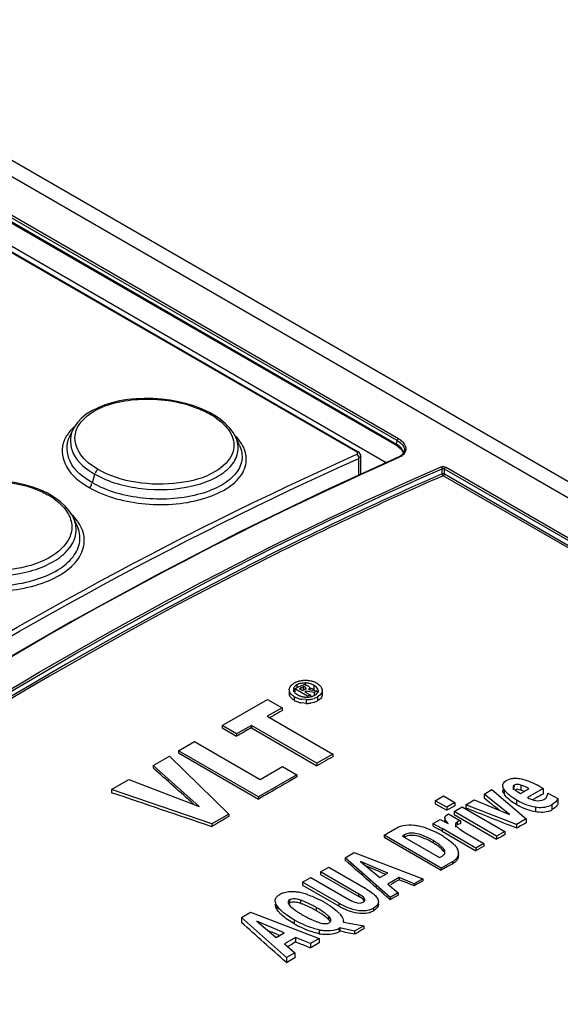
# Model space of a CAD drawing. Header units: inches. Extents: x 0 to 82.7, y 0 to 58.5.
# Tile 38 of 66: x 73.106 to 73.765, y 19.258 to 20.458. Entities that reach past the tile are written whole.
import ezdxf

# ---------------------------------------------------------------- set-up
doc = ezdxf.new("R2010")
doc.units = ezdxf.units.IN
doc.header["$LTSCALE"] = 4.547244
doc.header["$MEASUREMENT"] = 0
doc.layers.get('0').update_dxf_attribs({"linetype": 'CONTINUOUS'})

msp = doc.modelspace()

# ---------------------------------------------------------------- linework, layer by layer
at = {"color": 7, "linetype": 'CONTINUOUS'}
for p, q in [((70.9885, 21.4841), (76.6902, 18.1923)), ((71.007, 21.4934), (76.7088, 18.2016)), ((71.7625, 20.982), (73.5651, 19.9412)), ((73.5662, 19.9453), (71.7626, 20.9865)), ((73.5659, 19.9388), (71.7632, 20.9796)), ((73.5677, 19.9475), (71.7641, 20.9887)), ((71.7448, 20.9546), (73.5168, 19.9316)), ((71.7465, 20.9546), (73.5184, 19.9316)), ((73.5525, 19.9184), (71.7552, 20.9561)), ((73.3284, 19.9837), (73.3192, 19.9872)), ((73.3371, 19.9796), (73.3284, 19.9837)), ((73.3413, 19.9773), (73.3371, 19.9796)), ((73.3437, 19.9759), (73.3413, 19.9773)), ((73.3508, 19.971), (73.3437, 19.9759)), ((73.3456, 19.9728), (73.3515, 19.9682)), ((73.1703, 19.958), (73.1663, 19.9493)), ((73.3515, 19.9682), (73.3565, 19.9634)), ((73.3661, 19.9552), (73.362, 19.9607)), ((73.3693, 19.9496), (73.3661, 19.9552)), ((73.3739, 19.9395), (73.3693, 19.9496)), ((73.371, 19.9449), (73.3693, 19.9496)), ((73.5704, 19.9457), (73.5677, 19.9475)), ((73.5651, 19.9412), (73.5655, 19.9426)), ((73.5655, 19.9426), (73.5662, 19.9453)), ((73.5659, 19.9388), (73.5684, 19.9371)), ((73.5684, 19.9371), (73.5706, 19.9352)), ((73.5196, 19.9307), (73.5185, 19.9316)), ((73.5197, 19.9252), (73.5189, 19.9251)), ((73.5192, 19.9032), (73.5192, 19.9237)), ((73.5216, 19.9042), (73.5216, 19.9267)), ((73.5666, 19.9242), (73.5677, 19.9247)), ((73.5732, 19.9312), (73.5735, 19.9296)), ((73.5747, 19.9322), (73.5747, 19.9322)), ((73.6209, 19.9048), (73.6209, 19.9111)), ((73.6237, 19.9048), (73.6237, 19.9106)), ((76.4433, 18.2828), (73.6237, 19.9106)), ((76.4448, 18.285), (73.6252, 19.9128)), ((73.1946, 19.8939), (73.1974, 19.9045)), ((76.4354, 18.2784), (73.6221, 19.9026)), ((73.6237, 19.9048), (76.4384, 18.2798)), ((73.131, 19.8852), (73.1217, 19.8887)), ((73.1397, 19.8811), (73.131, 19.8852)), ((73.1438, 19.8789), (73.1397, 19.8811)), ((73.1488, 19.8758), (73.1438, 19.8789)), ((73.148, 19.8743), (73.1539, 19.8696)), ((73.1557, 19.8707), (73.1488, 19.8758)), ((73.1539, 19.8696), (73.1589, 19.8646)), ((73.1615, 19.8654), (73.1557, 19.8707)), ((73.1663, 19.8598), (73.1615, 19.8654)), ((73.176, 19.8416), (73.1716, 19.8511)), ((73.437, 19.6471), (73.438, 19.648)), ((73.438, 19.648), (73.4391, 19.6488)), ((73.4391, 19.6488), (73.4403, 19.6496)), ((73.4421, 19.6465), (73.4408, 19.6452)), ((73.4415, 19.6427), (73.4468, 19.6458)), ((73.4437, 19.6476), (73.4421, 19.6465)), ((73.4437, 19.6476), (73.4437, 19.644)), ((73.4503, 19.6473), (73.4521, 19.6476)), ((73.4539, 19.6499), (73.4539, 19.6476)), ((73.4646, 19.647), (73.4646, 19.6417)), ((73.4346, 19.6415), (73.4348, 19.6436)), ((73.4346, 19.6415), (73.4346, 19.6369)), ((73.4397, 19.6418), (73.4397, 19.6392)), ((73.4415, 19.6427), (73.4415, 19.6392)), ((73.4569, 19.6338), (73.4415, 19.6427)), ((73.4415, 19.638), (73.4437, 19.6362)), ((73.4492, 19.6441), (73.4472, 19.643)), ((73.4472, 19.643), (73.4508, 19.6408)), ((73.4514, 19.6451), (73.4492, 19.6441)), ((73.4492, 19.643), (73.4492, 19.6441)), ((73.4508, 19.6408), (73.4532, 19.6422)), ((73.4514, 19.6451), (73.4514, 19.6412)), ((73.4548, 19.6401), (73.4534, 19.6393)), ((73.4534, 19.6393), (73.46, 19.6355)), ((73.4538, 19.6448), (73.4538, 19.6435)), ((73.4547, 19.6435), (73.4547, 19.642)), ((73.4548, 19.6401), (73.4548, 19.639)), ((73.4647, 19.6383), (73.4548, 19.6401)), ((73.46, 19.6355), (73.4569, 19.6338)), ((73.4569, 19.6338), (73.4569, 19.6326)), ((73.4578, 19.642), (73.4683, 19.6403)), ((73.4592, 19.6441), (73.4592, 19.642)), ((73.46, 19.6355), (73.46, 19.6326)), ((73.46, 19.6329), (73.4626, 19.6336)), ((73.4626, 19.6336), (73.4656, 19.6349)), ((73.4683, 19.6403), (73.4647, 19.6383)), ((73.4647, 19.6383), (73.4647, 19.6344)), ((73.4656, 19.6349), (73.4673, 19.6361)), ((73.4673, 19.6361), (73.4683, 19.637)), ((73.4683, 19.6403), (73.4683, 19.639)), ((73.4683, 19.637), (73.469, 19.638)), ((73.469, 19.638), (73.4695, 19.6393)), ((73.4703, 19.6338), (73.469, 19.633)), ((73.4695, 19.6393), (73.4697, 19.6408)), ((73.4697, 19.6408), (73.4697, 19.6383)), ((73.4748, 19.6411), (73.4748, 19.6358)), ((73.3527, 19.598), (73.4081, 19.63)), ((73.4081, 19.63), (73.4257, 19.6198)), ((73.4373, 19.6313), (73.4365, 19.6322)), ((73.4407, 19.6332), (73.4407, 19.6288)), ((73.455, 19.6251), (73.4497, 19.6256)), ((73.455, 19.6297), (73.4498, 19.6301)), ((73.455, 19.6297), (73.455, 19.6251)), ((73.4648, 19.6263), (73.4602, 19.6254)), ((73.469, 19.633), (73.469, 19.6281)), ((73.4703, 19.6288), (73.469, 19.6281)), ((73.4723, 19.6304), (73.4703, 19.6288)), ((73.4731, 19.6312), (73.4723, 19.6304)), ((73.4257, 19.6198), (73.4077, 19.6094)), ((73.4157, 19.6104), (73.4107, 19.6077)), ((73.4257, 19.6198), (73.4257, 19.616)), ((73.3527, 19.598), (73.3527, 19.5952)), ((73.3703, 19.5878), (73.3527, 19.598)), ((73.3883, 19.5982), (73.3703, 19.5878)), ((73.3883, 19.5982), (73.3883, 19.5952)), ((73.4682, 19.5522), (73.3883, 19.5982)), ((73.4077, 19.6094), (73.4875, 19.5633)), ((73.3527, 19.5952), (73.3703, 19.5851)), ((73.3703, 19.5878), (73.3703, 19.5851)), ((73.3883, 19.5952), (73.4682, 19.5491)), ((73.2996, 19.5674), (73.319, 19.5785)), ((73.319, 19.5785), (73.3989, 19.5324)), ((73.2996, 19.5674), (73.2996, 19.5648)), ((73.3971, 19.5111), (73.2996, 19.5674)), ((73.2996, 19.5648), (73.3971, 19.5085)), ((73.4875, 19.5633), (73.4682, 19.5522)), ((73.4875, 19.5633), (73.4875, 19.5599)), ((73.2685, 19.5494), (73.2884, 19.5609)), ((73.2884, 19.5609), (73.3609, 19.4902)), ((73.4768, 19.5539), (73.4682, 19.5491)), ((73.4682, 19.5522), (73.4682, 19.5491)), ((73.2685, 19.5494), (73.2685, 19.5465)), ((73.3245, 19.4996), (73.2685, 19.5494)), ((73.4439, 19.5381), (73.3971, 19.5111)), ((73.3989, 19.5324), (73.4263, 19.5482)), ((73.4263, 19.5482), (73.4439, 19.5381)), ((73.4439, 19.5381), (73.4439, 19.5354)), ((73.2179, 19.5202), (73.2388, 19.5322)), ((73.2388, 19.5322), (73.3245, 19.4996)), ((73.4439, 19.5354), (73.4335, 19.5295)), ((73.6969, 19.5293), (73.6992, 19.531)), ((73.6992, 19.531), (73.7031, 19.5328)), ((73.7031, 19.5328), (73.7052, 19.5334)), ((73.7167, 19.5256), (73.7167, 19.5193)), ((73.7175, 19.533), (73.7229, 19.5316)), ((73.7229, 19.5316), (73.7267, 19.5302)), ((73.2179, 19.5202), (73.2179, 19.5162)), ((73.34, 19.4781), (73.2179, 19.5202)), ((73.672, 19.5145), (73.6816, 19.52)), ((73.672, 19.5145), (73.672, 19.5096)), ((73.7031, 19.4896), (73.672, 19.5145)), ((73.6816, 19.52), (73.7234, 19.4842)), ((73.6949, 19.5203), (73.6949, 19.5191)), ((73.6964, 19.5203), (73.6964, 19.5147)), ((73.7074, 19.523), (73.7074, 19.5199)), ((73.7088, 19.5255), (73.7088, 19.523)), ((73.7133, 19.5172), (73.7165, 19.5152)), ((73.7167, 19.5193), (73.715, 19.5199)), ((73.7165, 19.5152), (73.7267, 19.5211)), ((73.7442, 19.5213), (73.725, 19.5103)), ((73.7404, 19.5235), (73.7442, 19.5213)), ((73.7442, 19.5146), (73.742, 19.5135)), ((73.7442, 19.5213), (73.7442, 19.5146)), ((73.75, 19.5157), (73.7621, 19.509)), ((73.3971, 19.5111), (73.3971, 19.5085)), ((73.6126, 19.5065), (73.6224, 19.5122)), ((73.6126, 19.5065), (73.6126, 19.5028)), ((73.6265, 19.4985), (73.6126, 19.5065)), ((73.6126, 19.5028), (73.6265, 19.4948)), ((73.6224, 19.5122), (73.6363, 19.5041)), ((73.6363, 19.5041), (73.6265, 19.4985)), ((73.6363, 19.5041), (73.6363, 19.5001)), ((73.6498, 19.5016), (73.66, 19.5075)), ((73.6498, 19.5016), (73.6498, 19.4975)), ((73.7118, 19.4775), (73.6498, 19.5016)), ((73.66, 19.5075), (73.7031, 19.4896)), ((73.6996, 19.5107), (73.6974, 19.5133)), ((73.7114, 19.5019), (73.7067, 19.5048)), ((73.7114, 19.5074), (73.7114, 19.5019)), ((73.7356, 19.5101), (73.731, 19.5076)), ((73.7378, 19.5112), (73.7356, 19.5101)), ((73.7399, 19.5123), (73.7378, 19.5112)), ((73.742, 19.5135), (73.7399, 19.5123)), ((73.745, 19.508), (73.7472, 19.5097)), ((73.7621, 19.509), (73.7621, 19.5023)), ((73.3609, 19.4902), (73.34, 19.4781)), ((73.3609, 19.4902), (73.3609, 19.4872)), ((73.6258, 19.4886), (73.6274, 19.4896)), ((73.6265, 19.4985), (73.6265, 19.4948)), ((73.6276, 19.4954), (73.6265, 19.4948)), ((73.6274, 19.4896), (73.6288, 19.4904)), ((73.6352, 19.4995), (73.6276, 19.4954)), ((73.6288, 19.4904), (73.6434, 19.482)), ((73.6363, 19.5001), (73.6352, 19.4995)), ((73.6354, 19.4933), (73.6452, 19.499)), ((73.6354, 19.4933), (73.6354, 19.4896)), ((73.6874, 19.4633), (73.6354, 19.4933)), ((73.6354, 19.4896), (73.6874, 19.4596)), ((73.6452, 19.499), (73.6972, 19.469)), ((73.7347, 19.4985), (73.7347, 19.4929)), ((73.7547, 19.5014), (73.7547, 19.4952)), ((73.34, 19.4781), (73.34, 19.4748)), ((73.6098, 19.4785), (73.6187, 19.4837)), ((73.6098, 19.4754), (73.6098, 19.4785)), ((73.6145, 19.476), (73.611, 19.4779)), ((73.6187, 19.4837), (73.6284, 19.4785)), ((73.6242, 19.4856), (73.6244, 19.4811)), ((73.6244, 19.4846), (73.6242, 19.4856)), ((73.6244, 19.4811), (73.6243, 19.4822)), ((73.625, 19.4833), (73.6244, 19.4846)), ((73.6247, 19.4872), (73.6258, 19.4886)), ((73.626, 19.4817), (73.625, 19.4833)), ((73.626, 19.4817), (73.626, 19.4798)), ((73.6271, 19.4803), (73.626, 19.4817)), ((73.6284, 19.4785), (73.6271, 19.4803)), ((73.6374, 19.4778), (73.6374, 19.4744)), ((73.6394, 19.4805), (73.638, 19.4793)), ((73.6394, 19.4805), (73.6394, 19.477)), ((73.6434, 19.482), (73.6434, 19.4784)), ((73.7234, 19.4842), (73.7118, 19.4775)), ((73.7234, 19.4842), (73.7234, 19.4793)), ((73.5502, 19.4645), (73.5656, 19.4734)), ((73.6098, 19.4754), (73.6165, 19.4718)), ((73.6209, 19.4724), (73.6209, 19.4693)), ((73.662, 19.4487), (73.6209, 19.4724)), ((73.6209, 19.4693), (73.662, 19.4455)), ((73.6384, 19.4753), (73.6391, 19.4746)), ((73.6432, 19.4712), (73.6473, 19.4685)), ((73.6486, 19.4678), (73.6718, 19.4543)), ((73.6972, 19.469), (73.6874, 19.4633)), ((73.6972, 19.469), (73.6972, 19.465)), ((73.7118, 19.4775), (73.7118, 19.473)), ((73.7144, 19.4744), (73.7118, 19.473)), ((73.5502, 19.4645), (73.5502, 19.4619)), ((73.6198, 19.4243), (73.5502, 19.4645)), ((73.5502, 19.4619), (73.6198, 19.4217)), ((73.5751, 19.4648), (73.5725, 19.4633)), ((73.5725, 19.4633), (73.6178, 19.4372)), ((73.5751, 19.4621), (73.5751, 19.4648)), ((73.6098, 19.458), (73.6098, 19.4551)), ((73.6226, 19.4628), (73.6285, 19.4589)), ((73.6285, 19.4589), (73.6319, 19.4564)), ((73.6319, 19.4564), (73.6347, 19.4539)), ((73.6718, 19.4543), (73.662, 19.4487)), ((73.6718, 19.4543), (73.6718, 19.451)), ((73.6874, 19.4633), (73.6874, 19.4596)), ((73.6885, 19.4602), (73.6874, 19.4596)), ((73.5025, 19.437), (73.5137, 19.4434)), ((73.5137, 19.4434), (73.5972, 19.4113)), ((73.6229, 19.4475), (73.6229, 19.4446)), ((73.6236, 19.4436), (73.6229, 19.4446)), ((73.6242, 19.4424), (73.6244, 19.4437)), ((73.6394, 19.4478), (73.6399, 19.4467)), ((73.6407, 19.4395), (73.6407, 19.4424)), ((73.662, 19.4487), (73.662, 19.4455)), ((73.6631, 19.4461), (73.662, 19.4455)), ((73.6718, 19.451), (73.6631, 19.4461)), ((73.5025, 19.437), (73.5025, 19.4343)), ((73.5576, 19.3884), (73.5025, 19.437)), ((73.5214, 19.4325), (73.5451, 19.4127)), ((73.5548, 19.4183), (73.5214, 19.4325)), ((73.6178, 19.4372), (73.621, 19.439)), ((73.6339, 19.4325), (73.6198, 19.4243)), ((73.621, 19.439), (73.6231, 19.4407)), ((73.6339, 19.4297), (73.6308, 19.4279)), ((73.6339, 19.4297), (73.6339, 19.4325)), ((73.4725, 19.4196), (73.4827, 19.4255)), ((73.4725, 19.4196), (73.4725, 19.4166)), ((73.5195, 19.3925), (73.4725, 19.4196)), ((73.4827, 19.4255), (73.527, 19.3999)), ((73.5451, 19.4127), (73.5548, 19.4183)), ((73.5476, 19.4187), (73.5522, 19.4168)), ((73.6276, 19.4262), (73.6198, 19.4217)), ((73.6198, 19.4243), (73.6198, 19.4217)), ((73.6308, 19.4279), (73.6276, 19.4262)), ((73.4508, 19.4071), (73.4609, 19.413)), ((73.4508, 19.4071), (73.4508, 19.4036)), ((73.4952, 19.3815), (73.4508, 19.4071)), ((73.4609, 19.413), (73.5079, 19.3858)), ((73.4725, 19.4166), (73.5195, 19.3895)), ((73.5686, 19.4127), (73.5549, 19.4048)), ((73.5686, 19.4127), (73.5686, 19.4101)), ((73.5868, 19.4053), (73.5686, 19.4127)), ((73.5686, 19.4101), (73.5732, 19.4082)), ((73.5972, 19.4113), (73.5868, 19.4053)), ((73.5972, 19.4113), (73.5972, 19.4087)), ((73.4508, 19.4036), (73.4952, 19.378)), ((73.5372, 19.4037), (73.5392, 19.4018)), ((73.5549, 19.4048), (73.5675, 19.3941)), ((73.5675, 19.3941), (73.5576, 19.3884)), ((73.5675, 19.3941), (73.5675, 19.3914)), ((73.5868, 19.4053), (73.5868, 19.4027)), ((73.5879, 19.4034), (73.5868, 19.4027)), ((73.4187, 19.3885), (73.4201, 19.3902)), ((73.435, 19.3815), (73.4338, 19.3805)), ((73.435, 19.3857), (73.435, 19.3815)), ((73.4483, 19.3853), (73.4483, 19.3813)), ((73.4952, 19.378), (73.4952, 19.3815)), ((73.5195, 19.3895), (73.5195, 19.3925)), ((73.5432, 19.3802), (73.5432, 19.3832)), ((73.5515, 19.391), (73.5522, 19.3904)), ((73.5576, 19.3884), (73.5576, 19.3856)), ((73.5587, 19.3863), (73.5576, 19.3856)), ((73.5675, 19.3914), (73.5587, 19.3863)), ((73.3762, 19.364), (73.3874, 19.3705)), ((73.3874, 19.3705), (73.4709, 19.3384)), ((73.4195, 19.3786), (73.4195, 19.374)), ((73.4566, 19.378), (73.4503, 19.3806)), ((73.4672, 19.3764), (73.4672, 19.3725)), ((73.5373, 19.3755), (73.5373, 19.3724)), ((73.3762, 19.364), (73.3762, 19.358)), ((73.4313, 19.3155), (73.3762, 19.364)), ((73.3951, 19.3595), (73.4187, 19.3397)), ((73.4285, 19.3454), (73.3951, 19.3595)), ((73.4407, 19.3611), (73.4407, 19.3563)), ((73.4616, 19.3617), (73.4679, 19.3591)), ((73.481, 19.3569), (73.4833, 19.3578)), ((73.4825, 19.3655), (73.4825, 19.3615)), ((73.4843, 19.3595), (73.4825, 19.3615)), ((73.5007, 19.3583), (73.5255, 19.3541)), ((73.4709, 19.3489), (73.4709, 19.3443)), ((73.4962, 19.3516), (73.4952, 19.351)), ((73.4952, 19.351), (73.4952, 19.3468)), ((73.4962, 19.3474), (73.4952, 19.3468)), ((73.4962, 19.3516), (73.4962, 19.3474)), ((73.5142, 19.3476), (73.4962, 19.3516)), ((73.5255, 19.3541), (73.5142, 19.3476)), ((73.5142, 19.3476), (73.5142, 19.3436)), ((73.5255, 19.3541), (73.5255, 19.3504)), ((73.4187, 19.3397), (73.4285, 19.3454)), ((73.4202, 19.3433), (73.4229, 19.3421)), ((73.4423, 19.3398), (73.4286, 19.3319)), ((73.4423, 19.3398), (73.4423, 19.3343)), ((73.4605, 19.3323), (73.4423, 19.3398)), ((73.4423, 19.3343), (73.4458, 19.3328)), ((73.4709, 19.3384), (73.4605, 19.3323)), ((73.4709, 19.3384), (73.4709, 19.3334)), ((73.5155, 19.3443), (73.5142, 19.3436)), ((73.4286, 19.3319), (73.4412, 19.3212)), ((73.4605, 19.3323), (73.4605, 19.327)), ((73.4628, 19.3284), (73.4605, 19.327)), ((73.4709, 19.3334), (73.4628, 19.3284)), ((73.4306, 19.3095), (73.4313, 19.3088)), ((73.4412, 19.3212), (73.4313, 19.3155)), ((73.4313, 19.3155), (73.4313, 19.3088)), ((73.4346, 19.3109), (73.4313, 19.3088)), ((73.4412, 19.315), (73.4346, 19.3109)), ((73.4412, 19.3212), (73.4412, 19.315))]:
    msp.add_line(p, q, dxfattribs=at)
for points in [[(73.3192, 19.9872), (73.3095, 19.9903), (73.2995, 19.9927), (73.2892, 19.9946), (73.2787, 19.9959), (73.2682, 19.9967), (73.2578, 19.9968), (73.2475, 19.9964), (73.2375, 19.9953), (73.2277, 19.9937), (73.2184, 19.9915), (73.2096, 19.9888), (73.2014, 19.9855), (73.1938, 19.9817), (73.1871, 19.9774), (73.1813, 19.9726), (73.1764, 19.9675), (73.1725, 19.9621), (73.1704, 19.9581)], [(73.362, 19.9607), (73.3569, 19.9659), (73.3508, 19.971)], [(73.5662, 19.9453), (73.5662, 19.9455), (73.5663, 19.9458), (73.5664, 19.9461), (73.5666, 19.9464), (73.5668, 19.9467), (73.567, 19.9469), (73.5672, 19.9472), (73.5675, 19.9473), (73.5677, 19.9475)], [(73.5706, 19.9352), (73.5722, 19.9332), (73.5732, 19.9312)], [(73.5736, 19.9298), (73.5727, 19.9288), (73.5717, 19.9278), (73.5704, 19.9269), (73.569, 19.926), (73.5674, 19.9252), (73.4768, 19.8837)], [(73.5216, 19.9267), (73.5215, 19.9273), (73.5212, 19.9286), (73.5205, 19.9298), (73.5196, 19.9307)], [(73.5671, 19.925), (73.5673, 19.9251), (73.5676, 19.9251), (73.5678, 19.9251), (73.5681, 19.9249)], [(73.5747, 19.9322), (73.5747, 19.932), (73.5742, 19.9309), (73.5736, 19.9298)], [(73.6197, 19.9133), (73.6199, 19.9131), (73.6201, 19.9129), (73.6202, 19.9127), (73.6204, 19.9125), (73.6206, 19.9122), (73.6207, 19.9119), (73.6208, 19.9117), (73.6209, 19.9114), (73.6209, 19.9111)], [(73.6209, 19.9111), (73.6211, 19.9112), (73.6214, 19.9112), (73.6218, 19.9113), (73.6221, 19.9112), (73.6224, 19.9112), (73.6228, 19.9111), (73.6231, 19.911), (73.6234, 19.9108), (73.6237, 19.9106)], [(73.6237, 19.9106), (73.6237, 19.9109), (73.6238, 19.9112), (73.6239, 19.9115), (73.6241, 19.9118), (73.6243, 19.9121), (73.6245, 19.9123), (73.6247, 19.9125), (73.625, 19.9127), (73.6252, 19.9128)], [(73.624, 19.9047), (73.6237, 19.9048), (73.6235, 19.9049), (73.6231, 19.905), (73.6228, 19.905), (73.6224, 19.905), (73.622, 19.905), (73.6216, 19.905), (73.6212, 19.9049), (73.6209, 19.9048)], [(73.6223, 19.9025), (73.6221, 19.9026), (73.6219, 19.9028), (73.6217, 19.9029), (73.6216, 19.9031), (73.6215, 19.9032), (73.6214, 19.9034), (73.6212, 19.9036), (73.6211, 19.9039), (73.621, 19.9042), (73.6209, 19.9044), (73.6209, 19.9046), (73.6209, 19.9048)], [(73.6237, 19.9048), (73.6236, 19.9046), (73.6235, 19.9043), (73.6234, 19.904), (73.6233, 19.9037), (73.6231, 19.9035), (73.6229, 19.9032), (73.6227, 19.903), (73.6224, 19.9028), (73.6221, 19.9026)], [(73.1217, 19.8887), (73.1119, 19.8916), (73.1017, 19.8939), (73.0912, 19.8956), (73.0806, 19.8967), (73.07, 19.8971), (73.0594, 19.8968), (73.0489, 19.896), (73.0388, 19.8945), (73.029, 19.8924), (73.0196, 19.8897), (73.0109, 19.8865), (73.0028, 19.8827)], [(73.4768, 19.8837), (73.3744, 19.834), (73.2719, 19.7811), (73.1691, 19.7249), (73.0662, 19.6655), (72.9633, 19.603), (72.8605, 19.5374), (72.7578, 19.4687)], [(73.1716, 19.8511), (73.1701, 19.854), (73.1663, 19.8598)]]:
    msp.add_lwpolyline(points, dxfattribs=at)
for centre, radius, start, end in [((73.2931, 19.8979), 0.0915, 54.9764, 60.0686), ((73.1972, 19.93), 0.0403, 149.1015, 152.9054), ((73.3215, 19.905), 0.066, 42.7126, 45.039), ((73.3264, 19.9095), 0.0595, 38.2517, 42.7436), ((73.554, 19.9208), 0.0232, 56.7221, 61.5483), ((73.5549, 19.9221), 0.0217, 54.0836, 56.698), ((73.5676, 19.9341), 0.00739, 345.082, 0.6965), ((73.0977, 19.8033), 0.087, 54.6357, 60.0694), ((73.1337, 19.8161), 0.0528, 34.4491, 36.0889), ((73.4518, 19.6296), 0.023, 112.1012, 119.9694), ((73.4523, 19.6285), 0.0242, 108.4196, 112.1265), ((73.4526, 19.6274), 0.0254, 104.9255, 108.4186), ((73.4532, 19.6253), 0.0276, 98.3579, 104.8752), ((73.4536, 19.6224), 0.0305, 95.2755, 98.4066), ((73.4538, 19.62), 0.0329, 92.2628, 95.2748), ((73.4528, 19.6405), 0.00719, 82.226, 95.9521), ((73.454, 19.6173), 0.0356, 89.3789, 92.2625), ((73.4533, 19.6252), 0.0248, 85.8777, 88.7742), ((73.454, 19.6158), 0.0371, 86.637, 89.4179), ((73.4534, 19.6262), 0.0237, 82.8744, 85.8768), ((73.4541, 19.6186), 0.0343, 83.7262, 86.6364), ((73.4536, 19.6274), 0.0225, 76.6016, 82.8969), ((73.4545, 19.622), 0.0308, 77.6468, 83.7754), ((73.4537, 19.6282), 0.0217, 59.9932, 76.578), ((73.4551, 19.6246), 0.0282, 74.4089, 77.5951), ((73.4554, 19.6259), 0.0269, 71.0472, 74.4079), ((73.4559, 19.6273), 0.0254, 63.8205, 71.0737), ((73.4547, 19.6298), 0.0199, 56.619, 60.0626), ((73.4569, 19.6331), 0.0159, 52.6301, 56.628), ((73.4562, 19.628), 0.0246, 60.0035, 63.7926), ((73.4578, 19.6306), 0.0216, 55.9639, 60.0743), ((73.4419, 19.6416), 0.00733, 181.0358, 189.2608), ((73.4415, 19.637), 0.0069, 181.1016, 189.598), ((73.4548, 19.6527), 0.0199, 236.0525, 239.4612), ((73.4558, 19.6553), 0.0227, 240.5618, 247.0026), ((73.4556, 19.6547), 0.022, 247.0239, 256.7513), ((73.4675, 19.6409), 0.00724, 2.1272, 10.3531), ((73.4529, 19.6548), 0.0248, 240.4777, 243.3748), ((73.4533, 19.651), 0.0256, 240.474, 244.1013), ((73.4531, 19.6552), 0.0253, 243.3829, 247.8777), ((73.4537, 19.6518), 0.0264, 244.0979, 247.5911), ((73.4535, 19.6561), 0.0262, 247.8757, 251.3821), ((73.4541, 19.6527), 0.0274, 247.6185, 254.2684), ((73.454, 19.6577), 0.0279, 251.422, 257.8905), ((73.455, 19.6559), 0.0307, 254.248, 260.2342), ((73.4545, 19.6601), 0.0303, 257.8513, 260.9135), ((73.4557, 19.6552), 0.0225, 256.7532, 259.9129), ((73.4558, 19.6558), 0.0231, 259.9146, 262.9951), ((73.4559, 19.6566), 0.024, 262.9965, 265.9812), ((73.456, 19.6577), 0.0251, 265.9823, 268.8599), ((73.4553, 19.6674), 0.0377, 269.5006, 272.306), ((73.456, 19.6639), 0.0388, 268.5284, 271.2457), ((73.4554, 19.6638), 0.0341, 272.3063, 275.2672), ((73.456, 19.6607), 0.0356, 271.241, 274.0773), ((73.4557, 19.6609), 0.0312, 275.2681, 278.3693), ((73.4563, 19.6569), 0.0318, 274.0726, 277.1005), ((73.4561, 19.6584), 0.0287, 278.3711, 281.5593), ((73.4567, 19.6556), 0.0258, 281.5061, 288.2943), ((75.8388, 15.2246), 5.0108, 118.7891, 118.9202), ((75.8787, 15.1529), 5.0928, 119.2757, 119.5083), ((75.9363, 15.1466), 5.0472, 119.0248, 119.1643), ((75.989, 15.0533), 5.1543, 119.7227, 119.8559), ((73.6718, 19.4048), 0.1371, 59.9689, 61.8794), ((76.0071, 15.0218), 5.1906, 119.8561, 120.1876), ((73.7145, 19.5313), 0.0212, 211.3246, 215.8506), ((73.7142, 19.5258), 0.0209, 211.9505, 216.4559), ((73.7292, 19.5418), 0.0293, 228.2568, 237.1431), ((73.7017, 19.4752), 0.0466, 69.7053, 71.2283), ((73.7005, 19.472), 0.0501, 65.9991, 69.6746), ((73.7395, 19.5531), 0.0583, 233.4029, 235.8452), ((73.7588, 19.5896), 0.095, 239.9978, 240.9213), ((73.7603, 19.5867), 0.0979, 239.9933, 241.331), ((73.7404, 19.5382), 0.0319, 258.5297, 260.697), ((73.7577, 19.5819), 0.0924, 241.332, 242.7273), ((73.7419, 19.5235), 0.0255, 294.8937, 300.0082), ((73.7428, 19.5176), 0.0254, 292.9683, 297.9646), ((76.0737, 14.9085), 5.3221, 120.7912, 120.9076), ((76.0629, 14.9265), 5.3011, 120.6453, 120.7912), ((73.5691, 19.3966), 0.0915, 62.7716, 63.6004), ((76.0751, 15.1259), 4.948, 118.3776, 118.4964), ((73.5528, 19.3489), 0.1336, 62.5678, 63.517), ((73.5461, 19.336), 0.1482, 60.7962, 62.5533), ((73.478, 19.2272), 0.2838, 60.3853, 61.2472), ((73.4443, 19.1643), 0.3524, 60.1694, 60.7611), ((73.4109, 19.1087), 0.42, 59.9909, 60.4095), ((73.3945, 19.077), 0.4529, 59.9986, 60.1852), ((73.658, 19.4882), 0.0224, 241.65, 245.4946), ((73.5658, 19.3793), 0.0877, 58.3706, 59.8797), ((73.5384, 19.3222), 0.1639, 59.9961, 60.8116), ((73.5568, 19.354), 0.1272, 58.8482, 60.0137), ((73.6111, 19.4294), 0.034, 43.0469, 45.9723), ((76.0997, 15.0807), 4.9994, 118.7227, 118.8363), ((73.6297, 19.4428), 0.0109, 14.7551, 20.9617), ((76.196, 14.8923), 5.2263, 120.1807, 120.3156), ((76.1976, 14.9072), 5.1986, 120.0135, 120.132), ((73.4351, 19.3719), 0.0237, 109.2971, 119.9201), ((73.4348, 19.3371), 0.0589, 77.7153, 79.7009), ((73.4297, 19.3138), 0.0827, 75.4208, 77.7206), ((73.4278, 19.3067), 0.0901, 71.0201, 75.387), ((73.4723, 19.3071), 0.1077, 58.3834, 59.475), ((73.4122, 19.2697), 0.1303, 61.6152, 63.3237), ((73.4075, 19.2611), 0.1402, 59.9907, 61.6155), ((73.5489, 19.4746), 0.1075, 239.9942, 241.1091), ((73.4538, 19.3982), 0.0421, 222.1425, 225.8739), ((73.4962, 19.4487), 0.0932, 235.3831, 236.7206), ((73.508, 19.4667), 0.1147, 236.7558, 239.0539), ((73.4255, 19.3127), 0.0722, 69.939, 71.6768), ((73.3949, 19.2473), 0.1445, 59.0452, 60.0128), ((73.4094, 19.2713), 0.1165, 56.8089, 59.084), ((73.4562, 19.3317), 0.0542, 46.8943, 49.1007), ((73.4609, 19.3367), 0.0473, 44.4519, 46.8967), ((73.4684, 19.3441), 0.0368, 41.5014, 44.4734), ((73.5478, 19.4691), 0.1052, 239.9899, 241.2725), ((73.5455, 19.4683), 0.1003, 241.1087, 242.2829), ((73.542, 19.4585), 0.0931, 241.2509, 244.064), ((73.5244, 19.3942), 0.0254, 286.7286, 290.1574), ((73.5246, 19.3938), 0.0249, 290.194, 300.7846), ((73.525, 19.3969), 0.0247, 290.5355, 300.0053), ((73.5254, 19.3925), 0.0233, 300.7154, 303.9713), ((73.4588, 19.4033), 0.0492, 225.8232, 227.5763), ((73.5207, 19.4878), 0.1393, 239.0131, 240.0106), ((73.5061, 19.4588), 0.1068, 244.7372, 245.4182), ((73.4948, 19.4315), 0.0773, 249.6469, 251.3108), ((73.4222, 19.2909), 0.0931, 55.4315, 56.7775), ((73.4918, 19.3587), 0.00885, 357.4457, 4.8867), ((73.5055, 19.4684), 0.1294, 239.9539, 243.4204), ((73.4837, 19.4073), 0.0598, 257.6175, 259.5649), ((73.4831, 19.3733), 0.0254, 288.3464, 298.4132), ((73.4825, 19.369), 0.0256, 289.7102, 299.7463), ((76.2992, 14.7508), 5.3712, 121.0908, 121.2161), ((76.3269, 14.6747), 5.4802, 121.7608, 121.8781), ((73.4828, 19.401), 0.0579, 258.2114, 260.2164)]:
    msp.add_arc(centre, radius, start, end, dxfattribs=at)
for centre, major_axis, ratio, start_param, end_param in [((73.0809, 15.2157), (11.5187, -2.5417), 0.373157, 1.619912, 1.620167), ((73.099, 15.2052), (14.2023, -13.3446), 0.170129, 1.714065, 1.717524), ((73.6956, 14.8608), (19.2104, -6.9472), 0.207386, 1.664116, 1.670456), ((74.3234, 14.4984), (20.0461, -16.5325), 0.134195, 1.712401, 1.713324), ((73.0134, 15.2547), (23.8851, -9.5994), 0.162272, 1.606738, 1.609331), ((73.4024, 15.0301), (14.6695, -13.5947), 0.166702, 1.714993, 1.71733), ((73.6763, 14.8719), (29.1132, -12.5753), 0.130249, 1.631412, 1.632094), ((73.6654, 14.8783), (26.4743, -11.0719), 0.144692, 1.634199, 1.634711), ((73.4024, 15.0301), (14.6695, -13.5947), 0.166702, 1.714027, 1.714853), ((73.4024, 15.0301), (14.6695, -13.5947), 0.166702, 1.713615, 1.713979), ((72.7942, 15.3813), (14.6695, -13.5947), 0.166702, 1.681186, 1.684853), ((74.4967, 14.3983), (29.1132, -12.5753), 0.13025, 1.663924, 1.664314), ((73.8325, 14.7818), (12.6168, -3.1879), 0.335899, 1.680601, 1.682023), ((74.4002, 14.454), (26.4742, -11.0719), 0.144692, 1.666672, 1.667225)]:
    msp.add_ellipse(centre, major_axis=major_axis, ratio=ratio, start_param=start_param, end_param=end_param, dxfattribs=at)
for points, knots in [([(73.1893, 19.9764), (73.2062, 19.9893), (73.2539, 20), (73.3001, 19.9937), (73.3229, 19.9847)], [0, 0, 0, 0, 0.465496, 1, 1, 1, 1]), ([(73.3387, 19.9772), (73.3392, 19.9774), (73.34, 19.9776), (73.3409, 19.9774), (73.3413, 19.9772)], [0, 0, 0, 0, 0.529872, 1, 1, 1, 1]), ([(73.1703, 19.958), (73.1664, 19.9495), (73.1682, 19.9246), (73.1869, 19.9106), (73.1974, 19.9045)], [0, 0, 0, 0, 0.436274, 1, 1, 1, 1]), ([(73.1946, 19.8939), (73.1837, 19.9002), (73.1642, 19.9146), (73.1622, 19.9405), (73.1663, 19.9493)], [0, 0, 0, 0, 0.56489, 1, 1, 1, 1]), ([(73.2016, 19.9101), (73.1931, 19.915), (73.1787, 19.9258), (73.1726, 19.9438), (73.1734, 19.9514)], [0, 0, 0, 0, 0.562645, 1, 1, 1, 1]), ([(73.1904, 19.8883), (73.2111, 19.8763), (73.2599, 19.8643), (73.3199, 19.8688), (73.3597, 19.8862), (73.379, 19.9038), (73.3846, 19.927), (73.3776, 19.9405), (73.3731, 19.9463)], [0, 0, 0, 0, 0.294947, 0.599335, 0.725296, 0.825608, 0.909447, 1, 1, 1, 1]), ([(73.1589, 19.9422), (73.1562, 19.933), (73.1609, 19.9085), (73.1796, 19.8945), (73.1904, 19.8883)], [0, 0, 0, 0, 0.435508, 1, 1, 1, 1]), ([(73.3739, 19.9395), (73.3765, 19.9339), (73.3788, 19.9207), (73.3685, 19.9019), (73.3486, 19.8879), (73.3109, 19.8743), (73.2566, 19.8718), (73.2131, 19.8832), (73.1946, 19.8939)], [0, 0, 0, 0, 0.082974, 0.16927, 0.275902, 0.406291, 0.710267, 1, 1, 1, 1]), ([(73.1974, 19.9045), (73.2145, 19.8947), (73.2549, 19.8838), (73.3055, 19.8856), (73.3415, 19.8976), (73.3611, 19.9101), (73.3727, 19.9268), (73.3726, 19.9395), (73.371, 19.9449)], [0, 0, 0, 0, 0.284941, 0.586594, 0.718744, 0.828948, 0.918376, 1, 1, 1, 1]), ([(73.566, 19.939), (73.5657, 19.9392), (73.5651, 19.9399), (73.565, 19.9408), (73.5651, 19.9412)], [0, 0, 0, 0, 0.467127, 1, 1, 1, 1]), ([(73.5737, 19.9299), (73.5736, 19.9305), (73.5734, 19.9319), (73.573, 19.9332), (73.5727, 19.9338)], [0, 0, 0, 0, 0.492878, 1, 1, 1, 1]), ([(73.5736, 19.9284), (73.5754, 19.93), (73.5783, 19.9348), (73.5761, 19.9398), (73.5746, 19.9418)], [0, 0, 0, 0, 0.497521, 1, 1, 1, 1]), ([(73.5739, 19.9381), (73.5742, 19.9375), (73.5748, 19.9362), (73.575, 19.9348), (73.575, 19.9342)], [0, 0, 0, 0, 0.515807, 1, 1, 1, 1]), ([(72.6476, 19.4269), (72.7188, 19.4772), (72.9963, 19.6646), (73.2908, 19.8275), (73.5168, 19.9287)], [0, 0, 0, 0, 0.260503, 1, 1, 1, 1]), ([(72.6507, 19.4223), (72.7219, 19.4726), (72.9991, 19.6598), (73.2934, 19.8226), (73.5192, 19.9237)], [0, 0, 0, 0, 0.260503, 1, 1, 1, 1]), ([(72.6674, 19.4049), (72.7411, 19.4573), (73.0277, 19.6519), (73.3325, 19.8204), (73.5666, 19.9242)], [0, 0, 0, 0, 0.260858, 1, 1, 1, 1]), ([(73.366, 19.9319), (73.3628, 19.9214), (73.3411, 19.9021), (73.2984, 19.8913), (73.2487, 19.8919), (73.2156, 19.902), (73.2016, 19.9101)], [0, 0, 0, 0, 0.181987, 0.436874, 0.729703, 1, 1, 1, 1]), ([(73.5184, 19.9316), (73.5182, 19.9317), (73.5176, 19.9319), (73.5171, 19.9317), (73.5168, 19.9316)], [0, 0, 0, 0, 0.443701, 1, 1, 1, 1]), ([(73.5168, 19.9316), (73.5173, 19.9313), (73.5182, 19.9301), (73.5173, 19.9289), (73.5168, 19.9287)], [0, 0, 0, 0, 0.515344, 1, 1, 1, 1]), ([(73.522, 19.9267), (73.522, 19.9263), (73.5214, 19.9253), (73.5203, 19.9253), (73.5197, 19.9252)], [0, 0, 0, 0, 0.360215, 1, 1, 1, 1]), ([(73.5747, 19.9322), (73.5746, 19.9317), (73.5743, 19.9308), (73.5738, 19.93), (73.5735, 19.9296)], [0, 0, 0, 0, 0.489021, 1, 1, 1, 1]), ([(72.683, 19.3725), (72.7596, 19.4274), (73.0576, 19.6309), (73.3754, 19.8064), (73.6196, 19.9133)], [0, 0, 0, 0, 0.261316, 1, 1, 1, 1]), ([(72.6845, 19.3704), (72.7611, 19.4254), (73.059, 19.6288), (73.3767, 19.8042), (73.6209, 19.9111)], [0, 0, 0, 0, 0.261312, 1, 1, 1, 1]), ([(73.6209, 19.9048), (73.5423, 19.8704), (73.2175, 19.7165), (72.9106, 19.526), (72.6883, 19.3667)], [0, 0, 0, 0, 0.238823, 1, 1, 1, 1]), ([(73.6221, 19.9026), (73.5436, 19.8683), (73.2193, 19.7146), (72.9128, 19.5243), (72.6907, 19.3653)], [0, 0, 0, 0, 0.238827, 1, 1, 1, 1]), ([(73.0036, 19.8813), (73.0212, 19.891), (73.0632, 19.8996), (73.1051, 19.8938), (73.125, 19.8863)], [0, 0, 0, 0, 0.485311, 1, 1, 1, 1]), ([(73.141, 19.8787), (73.1416, 19.879), (73.1424, 19.8794), (73.1437, 19.8793), (73.1439, 19.879)], [0, 0, 0, 0, 0.580537, 1, 1, 1, 1]), ([(72.9929, 19.7813), (73.0134, 19.7698), (73.0616, 19.7582), (73.121, 19.7647), (73.1608, 19.7834), (73.1802, 19.802), (73.1872, 19.8254), (73.1814, 19.8399), (73.1773, 19.846)], [0, 0, 0, 0, 0.287691, 0.588581, 0.716873, 0.821557, 0.909612, 1, 1, 1, 1]), ([(72.9969, 19.7867), (73.0153, 19.7761), (73.0594, 19.7653), (73.1139, 19.7701), (73.1516, 19.7859), (73.1713, 19.8016), (73.1811, 19.8218), (73.1787, 19.8357), (73.1759, 19.8416)], [0, 0, 0, 0, 0.283892, 0.584119, 0.714869, 0.823777, 0.913897, 1, 1, 1, 1]), ([(72.9999, 19.7981), (73.0169, 19.7883), (73.0574, 19.778), (73.108, 19.7814), (73.1439, 19.795), (73.1635, 19.8088), (73.1751, 19.8265), (73.1752, 19.8397), (73.1736, 19.8455)], [0, 0, 0, 0, 0.27935, 0.577306, 0.709904, 0.822349, 0.915331, 1, 1, 1, 1]), ([(73.1683, 19.8317), (73.1651, 19.8207), (73.1439, 19.7999), (73.1009, 19.7868), (73.0511, 19.7858), (73.0178, 19.7955), (73.0039, 19.8036)], [0, 0, 0, 0, 0.188721, 0.444814, 0.734188, 1, 1, 1, 1]), ([(73.4348, 19.6436), (73.435, 19.6442), (73.4356, 19.6455), (73.4365, 19.6466), (73.437, 19.6471)], [0, 0, 0, 0, 0.477103, 1, 1, 1, 1]), ([(73.4468, 19.6458), (73.4474, 19.6461), (73.4485, 19.6467), (73.4497, 19.6471), (73.4503, 19.6473)], [0, 0, 0, 0, 0.520978, 1, 1, 1, 1]), ([(73.4538, 19.6476), (73.4544, 19.6475), (73.4555, 19.6472), (73.4566, 19.6467), (73.4572, 19.6464)], [0, 0, 0, 0, 0.479611, 1, 1, 1, 1]), ([(73.4572, 19.6464), (73.4577, 19.6461), (73.4586, 19.6455), (73.4592, 19.6445), (73.4592, 19.6441)], [0, 0, 0, 0, 0.610842, 1, 1, 1, 1]), ([(73.4365, 19.6322), (73.436, 19.6327), (73.4352, 19.6339), (73.4348, 19.6352), (73.4347, 19.6359)], [0, 0, 0, 0, 0.521482, 1, 1, 1, 1]), ([(73.4408, 19.6452), (73.4404, 19.6447), (73.4398, 19.6436), (73.4397, 19.6424), (73.4397, 19.6418)], [0, 0, 0, 0, 0.510274, 1, 1, 1, 1]), ([(73.4397, 19.6418), (73.4397, 19.6411), (73.4401, 19.6397), (73.441, 19.6386), (73.4415, 19.638)], [0, 0, 0, 0, 0.471658, 1, 1, 1, 1]), ([(73.4538, 19.6448), (73.4534, 19.645), (73.4526, 19.6453), (73.4518, 19.6452), (73.4514, 19.6451)], [0, 0, 0, 0, 0.501437, 1, 1, 1, 1]), ([(73.4532, 19.6422), (73.4535, 19.6424), (73.4541, 19.6427), (73.4546, 19.6432), (73.4547, 19.6435)], [0, 0, 0, 0, 0.591178, 1, 1, 1, 1]), ([(73.4547, 19.6435), (73.4548, 19.6437), (73.4546, 19.6444), (73.4541, 19.6446), (73.4538, 19.6448)], [0, 0, 0, 0, 0.369532, 1, 1, 1, 1]), ([(73.4592, 19.6441), (73.4591, 19.6437), (73.4588, 19.6429), (73.4582, 19.6423), (73.4578, 19.642)], [0, 0, 0, 0, 0.44306, 1, 1, 1, 1]), ([(73.4407, 19.6288), (73.4401, 19.6291), (73.4389, 19.6299), (73.4378, 19.6308), (73.4373, 19.6313)], [0, 0, 0, 0, 0.517576, 1, 1, 1, 1]), ([(73.7114, 19.5074), (73.7098, 19.5083), (73.7047, 19.5115), (73.6999, 19.5154), (73.6974, 19.5189)], [0, 0, 0, 0, 0.292357, 1, 1, 1, 1]), ([(73.7088, 19.5255), (73.7083, 19.5252), (73.7074, 19.5246), (73.7073, 19.5234), (73.7074, 19.523)], [0, 0, 0, 0, 0.56192, 1, 1, 1, 1]), ([(73.7074, 19.523), (73.7076, 19.5224), (73.7083, 19.5213), (73.7092, 19.5204), (73.7097, 19.5199)], [0, 0, 0, 0, 0.45241, 1, 1, 1, 1]), ([(73.715, 19.5199), (73.7142, 19.5202), (73.7129, 19.5207), (73.7113, 19.5201), (73.711, 19.5196)], [0, 0, 0, 0, 0.568453, 1, 1, 1, 1]), ([(73.7487, 19.5117), (73.749, 19.5123), (73.7496, 19.5136), (73.7499, 19.515), (73.75, 19.5157)], [0, 0, 0, 0, 0.525496, 1, 1, 1, 1]), ([(73.7472, 19.5097), (73.7475, 19.51), (73.748, 19.5106), (73.7485, 19.5113), (73.7487, 19.5117)], [0, 0, 0, 0, 0.514409, 1, 1, 1, 1]), ([(73.762, 19.5023), (73.7617, 19.5016), (73.761, 19.5004), (73.7601, 19.4993), (73.7595, 19.4988)], [0, 0, 0, 0, 0.483614, 1, 1, 1, 1]), ([(73.6242, 19.4856), (73.6242, 19.4859), (73.6243, 19.4864), (73.6245, 19.487), (73.6247, 19.4872)], [0, 0, 0, 0, 0.492, 1, 1, 1, 1]), ([(73.638, 19.4793), (73.6378, 19.4791), (73.6374, 19.4786), (73.6373, 19.4781), (73.6374, 19.4778)], [0, 0, 0, 0, 0.525838, 1, 1, 1, 1]), ([(73.6374, 19.4778), (73.6374, 19.4774), (73.6376, 19.4765), (73.6381, 19.4757), (73.6384, 19.4753)], [0, 0, 0, 0, 0.457141, 1, 1, 1, 1]), ([(73.6434, 19.482), (73.6427, 19.4819), (73.6413, 19.4814), (73.6401, 19.4808), (73.6394, 19.4805)], [0, 0, 0, 0, 0.493119, 1, 1, 1, 1]), ([(73.6434, 19.4784), (73.6427, 19.4783), (73.6413, 19.4779), (73.64, 19.4773), (73.6394, 19.477)], [0, 0, 0, 0, 0.519465, 1, 1, 1, 1]), ([(73.57, 19.4753), (73.5711, 19.4757), (73.5766, 19.4771), (73.5824, 19.477), (73.5868, 19.4767)], [0, 0, 0, 0, 0.218386, 1, 1, 1, 1]), ([(73.6098, 19.458), (73.6064, 19.46), (73.5961, 19.4654), (73.5821, 19.4688), (73.5751, 19.4648)], [0, 0, 0, 0, 0.333587, 1, 1, 1, 1]), ([(73.5868, 19.4767), (73.5887, 19.4765), (73.5976, 19.475), (73.6061, 19.4716), (73.6124, 19.4684)], [0, 0, 0, 0, 0.214973, 1, 1, 1, 1]), ([(73.6229, 19.4475), (73.6223, 19.4484), (73.6185, 19.4526), (73.6137, 19.4557), (73.6098, 19.458)], [0, 0, 0, 0, 0.198002, 1, 1, 1, 1]), ([(73.6244, 19.4437), (73.6244, 19.4443), (73.6241, 19.4457), (73.6234, 19.4469), (73.6229, 19.4475)], [0, 0, 0, 0, 0.452336, 1, 1, 1, 1]), ([(73.6231, 19.4407), (73.6233, 19.4409), (73.6238, 19.4415), (73.6241, 19.4421), (73.6242, 19.4424)], [0, 0, 0, 0, 0.520011, 1, 1, 1, 1]), ([(73.6407, 19.4424), (73.6407, 19.4395), (73.6384, 19.4353), (73.635, 19.4331), (73.6339, 19.4325)], [0, 0, 0, 0, 0.705248, 1, 1, 1, 1]), ([(73.6403, 19.4455), (73.6404, 19.445), (73.6406, 19.444), (73.6407, 19.4429), (73.6407, 19.4424)], [0, 0, 0, 0, 0.514508, 1, 1, 1, 1]), ([(73.6399, 19.4356), (73.6396, 19.4351), (73.639, 19.4339), (73.6381, 19.4329), (73.6376, 19.4325)], [0, 0, 0, 0, 0.481432, 1, 1, 1, 1]), ([(73.6407, 19.4395), (73.6407, 19.4389), (73.6406, 19.4375), (73.6402, 19.4362), (73.6399, 19.4356)], [0, 0, 0, 0, 0.492699, 1, 1, 1, 1]), ([(73.4273, 19.3943), (73.4314, 19.3957), (73.4377, 19.3962), (73.4437, 19.3954), (73.4453, 19.3951)], [0, 0, 0, 0, 0.720905, 1, 1, 1, 1]), ([(73.5363, 19.3935), (73.5374, 19.3927), (73.5404, 19.3899), (73.5432, 19.386), (73.5432, 19.3832)], [0, 0, 0, 0, 0.325609, 1, 1, 1, 1]), ([(73.4174, 19.3845), (73.4174, 19.3852), (73.4177, 19.3866), (73.4183, 19.3879), (73.4187, 19.3885)], [0, 0, 0, 0, 0.492135, 1, 1, 1, 1]), ([(73.4201, 19.3902), (73.4206, 19.3906), (73.4216, 19.3914), (73.4227, 19.3921), (73.4233, 19.3925)], [0, 0, 0, 0, 0.473432, 1, 1, 1, 1]), ([(73.435, 19.3857), (73.4344, 19.3854), (73.4334, 19.3846), (73.433, 19.3834), (73.433, 19.3828)], [0, 0, 0, 0, 0.548127, 1, 1, 1, 1]), ([(73.4483, 19.3853), (73.4469, 19.3857), (73.4427, 19.387), (73.4376, 19.3872), (73.435, 19.3857)], [0, 0, 0, 0, 0.318383, 1, 1, 1, 1]), ([(73.4672, 19.3764), (73.4655, 19.3774), (73.4594, 19.3808), (73.453, 19.3837), (73.4483, 19.3853)], [0, 0, 0, 0, 0.274185, 1, 1, 1, 1]), ([(73.4776, 19.3824), (73.479, 19.3816), (73.4839, 19.3787), (73.4886, 19.3754), (73.4917, 19.3727)], [0, 0, 0, 0, 0.276512, 1, 1, 1, 1]), ([(73.5079, 19.3858), (73.5096, 19.3849), (73.5146, 19.3822), (73.5214, 19.3808), (73.5248, 19.3828)], [0, 0, 0, 0, 0.330172, 1, 1, 1, 1]), ([(73.5268, 19.3854), (73.5268, 19.386), (73.5255, 19.3893), (73.5221, 19.391), (73.5195, 19.3925)], [0, 0, 0, 0, 0.153106, 1, 1, 1, 1]), ([(73.5248, 19.3828), (73.5254, 19.3831), (73.5264, 19.3838), (73.5268, 19.3849), (73.5268, 19.3854)], [0, 0, 0, 0, 0.566648, 1, 1, 1, 1]), ([(73.5432, 19.3832), (73.5432, 19.381), (73.541, 19.3778), (73.5382, 19.3761), (73.5373, 19.3755)], [0, 0, 0, 0, 0.685552, 1, 1, 1, 1]), ([(73.4407, 19.3611), (73.4382, 19.3625), (73.4305, 19.3674), (73.423, 19.3733), (73.4195, 19.3786)], [0, 0, 0, 0, 0.308138, 1, 1, 1, 1]), ([(73.4825, 19.3655), (73.4816, 19.3664), (73.4769, 19.3706), (73.4715, 19.3739), (73.4672, 19.3764)], [0, 0, 0, 0, 0.202333, 1, 1, 1, 1]), ([(73.5337, 19.3738), (73.5313, 19.3729), (73.5194, 19.3705), (73.5072, 19.3751), (73.4988, 19.3795)], [0, 0, 0, 0, 0.209871, 1, 1, 1, 1]), ([(73.5318, 19.3699), (73.5291, 19.3692), (73.5186, 19.3678), (73.5082, 19.3714), (73.5013, 19.3748)], [0, 0, 0, 0, 0.262016, 1, 1, 1, 1]), ([(73.4709, 19.3489), (73.4684, 19.3495), (73.4579, 19.3523), (73.4479, 19.357), (73.4407, 19.3611)], [0, 0, 0, 0, 0.233708, 1, 1, 1, 1]), ([(73.47, 19.3583), (73.4711, 19.3579), (73.4746, 19.3569), (73.4784, 19.3564), (73.481, 19.3569)], [0, 0, 0, 0, 0.303096, 1, 1, 1, 1]), ([(73.4833, 19.3578), (73.4839, 19.3581), (73.4849, 19.3589), (73.4853, 19.3601), (73.4853, 19.3607)], [0, 0, 0, 0, 0.546636, 1, 1, 1, 1]), ([(73.496, 19.3685), (73.4967, 19.3677), (73.4988, 19.3651), (73.5004, 19.3618), (73.5006, 19.3594)], [0, 0, 0, 0, 0.298895, 1, 1, 1, 1]), ([(73.4911, 19.3492), (73.4869, 19.3478), (73.4806, 19.3474), (73.4746, 19.3482), (73.4729, 19.3485)], [0, 0, 0, 0, 0.721203, 1, 1, 1, 1])]:
    msp.add_open_spline(points, degree=3, knots=knots, dxfattribs=at)
for points in [[(73.3229, 19.9847), (73.3283, 19.9826), (73.3337, 19.9801), (73.3387, 19.9772)], [(73.18, 19.9671), (73.1826, 19.9706), (73.1858, 19.9737), (73.1893, 19.9764)], [(73.1724, 19.9621), (73.1686, 19.9588), (73.1653, 19.9549), (73.1627, 19.9506)], [(73.1734, 19.9514), (73.174, 19.957), (73.1765, 19.9626), (73.18, 19.9671)], [(73.3565, 19.9634), (73.3594, 19.9603), (73.3619, 19.9569), (73.3638, 19.9531)], [(73.1614, 19.9483), (73.1604, 19.9463), (73.1596, 19.9443), (73.1589, 19.9422)], [(73.3638, 19.9531), (73.3655, 19.9498), (73.3666, 19.9461), (73.367, 19.9425)], [(73.5746, 19.9418), (73.5734, 19.9433), (73.572, 19.9446), (73.5704, 19.9457)], [(73.367, 19.9425), (73.3673, 19.9389), (73.367, 19.9353), (73.366, 19.9319)], [(73.5662, 19.9453), (73.5692, 19.9436), (73.5723, 19.9412), (73.5739, 19.9381)], [(73.5727, 19.9338), (73.5716, 19.9362), (73.5697, 19.9381), (73.5676, 19.9397)], [(73.5168, 19.9287), (73.5184, 19.9278), (73.5194, 19.9256), (73.5192, 19.9237)], [(73.5677, 19.9247), (73.5698, 19.9256), (73.5719, 19.9268), (73.5736, 19.9284)], [(73.2016, 19.9101), (73.1999, 19.9093), (73.1979, 19.9073), (73.1984, 19.9055)], [(73.6196, 19.9133), (73.6213, 19.914), (73.6236, 19.9138), (73.6252, 19.9128)], [(73.125, 19.8863), (73.1305, 19.8842), (73.1359, 19.8817), (73.141, 19.8787)], [(73.1904, 19.8883), (73.1921, 19.8892), (73.1942, 19.8912), (73.1936, 19.8929)], [(73.1589, 19.8646), (73.1604, 19.863), (73.1618, 19.8612), (73.1631, 19.8594)], [(73.1631, 19.8594), (73.1664, 19.8545), (73.1688, 19.8487), (73.1693, 19.8428)], [(73.1764, 19.8472), (73.1744, 19.85), (73.1721, 19.8526), (73.1696, 19.855)], [(73.1736, 19.8455), (73.1731, 19.8474), (73.1724, 19.8493), (73.1716, 19.8511)], [(73.1693, 19.8428), (73.1696, 19.8391), (73.1693, 19.8353), (73.1683, 19.8317)], [(73.4489, 19.6495), (73.4471, 19.6492), (73.4453, 19.6485), (73.4437, 19.6476)], [(73.4539, 19.6499), (73.4522, 19.65), (73.4506, 19.6498), (73.4489, 19.6495)], [(73.4697, 19.6408), (73.4695, 19.6428), (73.4681, 19.6445), (73.4665, 19.6457)], [(73.4699, 19.6485), (73.4721, 19.647), (73.4742, 19.6448), (73.4746, 19.6422)], [(73.4367, 19.6364), (73.4357, 19.6375), (73.4349, 19.639), (73.4347, 19.6405)], [(73.4407, 19.6332), (73.4392, 19.6341), (73.4378, 19.6351), (73.4367, 19.6364)], [(73.4646, 19.6417), (73.4631, 19.6425), (73.4616, 19.6432), (73.4599, 19.6437)], [(73.4748, 19.6411), (73.4749, 19.6383), (73.4726, 19.6354), (73.4703, 19.6338)], [(73.4748, 19.6358), (73.4748, 19.6342), (73.4741, 19.6325), (73.4731, 19.6312)], [(73.4555, 19.6326), (73.457, 19.6326), (73.4585, 19.6327), (73.46, 19.6329)], [(73.469, 19.633), (73.4677, 19.6322), (73.4662, 19.6316), (73.4648, 19.6311)], [(73.469, 19.6281), (73.4677, 19.6273), (73.4662, 19.6267), (73.4648, 19.6263)], [(73.6949, 19.5249), (73.6949, 19.5265), (73.6958, 19.5282), (73.6969, 19.5293)], [(73.7052, 19.5334), (73.707, 19.5338), (73.7089, 19.5338), (73.7107, 19.5338)], [(73.7167, 19.5256), (73.7142, 19.5264), (73.7111, 19.5268), (73.7088, 19.5255)], [(73.7107, 19.5338), (73.713, 19.5338), (73.7153, 19.5335), (73.7175, 19.533)], [(73.7267, 19.5211), (73.7235, 19.5229), (73.7202, 19.5245), (73.7167, 19.5256)], [(73.7267, 19.5302), (73.73, 19.5289), (73.7333, 19.5274), (73.7364, 19.5257)], [(73.6964, 19.5203), (73.6956, 19.5217), (73.6949, 19.5233), (73.6949, 19.5249)], [(73.6964, 19.5147), (73.6956, 19.516), (73.6949, 19.5176), (73.6949, 19.5191)], [(73.7047, 19.5063), (73.7029, 19.5076), (73.7012, 19.509), (73.6996, 19.5107)], [(73.7347, 19.4985), (73.727, 19.4998), (73.7195, 19.5028), (73.7127, 19.5066)], [(73.725, 19.5103), (73.7278, 19.5087), (73.7309, 19.5075), (73.734, 19.5069)], [(73.7352, 19.5066), (73.7385, 19.5061), (73.7421, 19.5065), (73.745, 19.508)], [(73.7621, 19.509), (73.7606, 19.5058), (73.7577, 19.5032), (73.7547, 19.5014)], [(73.7271, 19.4948), (73.7231, 19.4961), (73.7191, 19.4978), (73.7153, 19.4998)], [(73.7347, 19.4929), (73.7322, 19.4933), (73.7296, 19.494), (73.7271, 19.4948)], [(73.7526, 19.5003), (73.7472, 19.4978), (73.7406, 19.4974), (73.7347, 19.4985)], [(73.7527, 19.4943), (73.7471, 19.4919), (73.7406, 19.4918), (73.7347, 19.4929)], [(73.7595, 19.4988), (73.7581, 19.4973), (73.7564, 19.4962), (73.7547, 19.4952)], [(73.5656, 19.4734), (73.567, 19.4742), (73.5685, 19.4748), (73.57, 19.4753)], [(73.6391, 19.4746), (73.6403, 19.4733), (73.6417, 19.4722), (73.6432, 19.4712)], [(73.5897, 19.4636), (73.585, 19.4646), (73.5794, 19.4645), (73.5751, 19.4621)], [(73.5966, 19.4615), (73.5944, 19.4624), (73.5921, 19.4631), (73.5897, 19.4636)], [(73.6098, 19.4551), (73.6056, 19.4576), (73.6012, 19.4598), (73.5966, 19.4615)], [(73.6185, 19.4492), (73.6164, 19.451), (73.6141, 19.4525), (73.6118, 19.4539)], [(73.6229, 19.4446), (73.6217, 19.4464), (73.6201, 19.4479), (73.6185, 19.4492)], [(73.636, 19.4526), (73.6373, 19.4512), (73.6385, 19.4496), (73.6394, 19.4478)], [(73.6376, 19.4325), (73.6365, 19.4314), (73.6353, 19.4305), (73.6339, 19.4297)], [(73.5288, 19.3988), (73.5314, 19.3972), (73.534, 19.3955), (73.5363, 19.3935)], [(73.4195, 19.3786), (73.4184, 19.3804), (73.4174, 19.3824), (73.4174, 19.3845)], [(73.433, 19.3828), (73.433, 19.381), (73.4345, 19.3794), (73.4358, 19.3781)], [(73.4483, 19.3813), (73.4441, 19.3827), (73.4388, 19.3838), (73.435, 19.3815)], [(73.4571, 19.3919), (73.4618, 19.3903), (73.4663, 19.3884), (73.4707, 19.3862)], [(73.5264, 19.384), (73.5249, 19.3865), (73.522, 19.388), (73.5195, 19.3895)], [(73.4195, 19.374), (73.4184, 19.3758), (73.4174, 19.3779), (73.4174, 19.38)], [(73.4226, 19.37), (73.4215, 19.3712), (73.4204, 19.3726), (73.4195, 19.374)], [(73.4358, 19.3781), (73.4381, 19.3758), (73.4407, 19.3739), (73.4433, 19.372)], [(73.4672, 19.3725), (73.4637, 19.3745), (73.4602, 19.3763), (73.4566, 19.378)], [(73.5432, 19.3802), (73.5432, 19.3774), (73.5408, 19.3747), (73.5385, 19.3731)], [(73.4407, 19.3563), (73.4354, 19.3594), (73.4301, 19.3628), (73.4256, 19.367)], [(73.4511, 19.3671), (73.4542, 19.3654), (73.4573, 19.3637), (73.4605, 19.3622)], [(73.4825, 19.3615), (73.4802, 19.3638), (73.4777, 19.3658), (73.475, 19.3676)], [(73.4853, 19.3607), (73.4853, 19.3626), (73.4838, 19.3642), (73.4825, 19.3655)], [(73.4611, 19.347), (73.4565, 19.3485), (73.452, 19.3504), (73.4476, 19.3526)], [(73.4709, 19.3443), (73.4676, 19.345), (73.4643, 19.3459), (73.4611, 19.347)], [(73.4911, 19.3449), (73.4854, 19.3429), (73.4789, 19.3429), (73.4729, 19.3439)]]:
    msp.add_open_spline(points, degree=3, dxfattribs=at)

doc.saveas('drawing.dxf')
